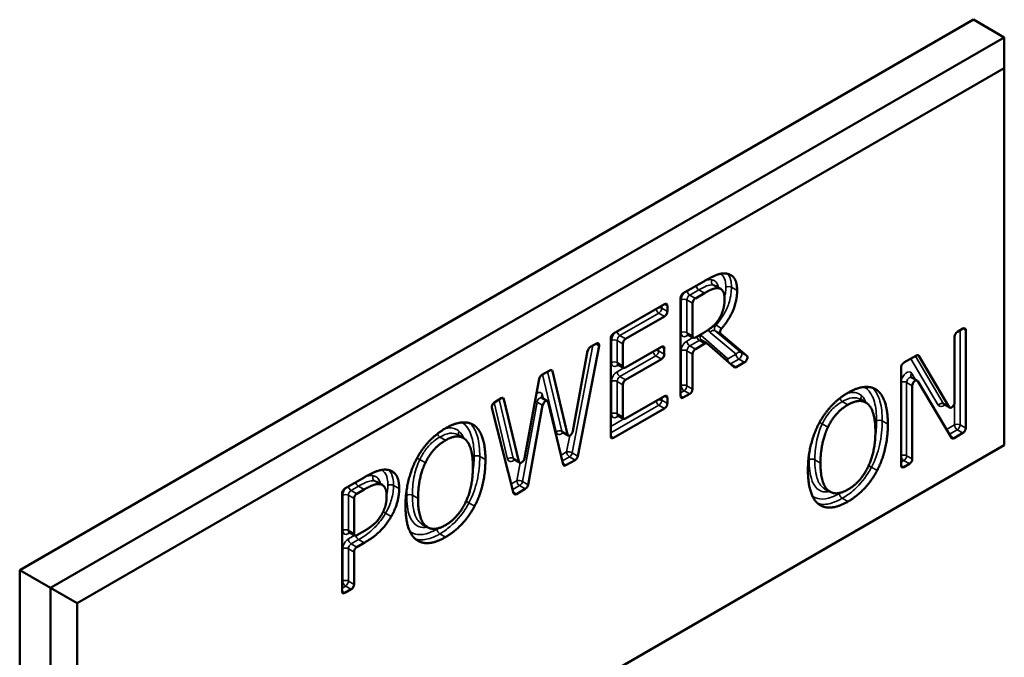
# Model space of a CAD drawing. Header units: inches. Extents: x 1 to 203, y 4 to 128.
# Tile 63 of 66: x 167.594 to 168.826, y 99.043 to 99.841. Entities that reach past the tile are written whole.
import ezdxf

# ---------------------------------------------------------------- set-up
doc = ezdxf.new("R2010")
doc.units = ezdxf.units.IN
doc.header["$LTSCALE"] = 6
doc.header["$MEASUREMENT"] = 0
doc.layers.add('Visible (ANSI)', color=7, linetype='Continuous', lineweight=50)
doc.layers.add('Visible Narrow (ANSI)', color=7, linetype='Continuous', lineweight=35)

msp = doc.modelspace()

# ---------------------------------------------------------------- linework, layer by layer
at = {"layer": 'Visible (ANSI)'}
for p, q in [((168.7875, 99.8408), (167.5943, 99.1518)), ((168.7875, 99.8408), (168.8262, 99.8184)), ((168.8262, 99.8184), (167.633, 99.1295)), ((168.8262, 99.7802), (168.8262, 99.8184)), ((167.6661, 99.1104), (168.8262, 99.7802)), ((168.8262, 99.7802), (168.8262, 99.3081)), ((168.4246, 99.4984), (168.4502, 99.5132)), ((168.4715, 99.5037), (168.4644, 99.5077)), ((168.4211, 99.3698), (168.4211, 99.4923)), ((168.4511, 99.4986), (168.4397, 99.492)), ((168.3373, 99.448), (168.401, 99.4848)), ((168.4046, 99.4827), (168.4046, 99.4755)), ((168.4361, 99.4859), (168.4361, 99.445)), ((168.401, 99.4693), (168.3524, 99.4412)), ((168.7675, 99.4501), (168.7745, 99.4541)), ((168.3338, 99.3194), (168.3338, 99.4419)), ((168.4372, 99.4427), (168.4301, 99.4468)), ((168.4397, 99.4429), (168.4493, 99.4485)), ((168.4714, 99.4474), (168.5039, 99.4202)), ((168.764, 99.3617), (168.764, 99.444)), ((168.778, 99.4521), (168.778, 99.3296)), ((168.3192, 99.4325), (168.2926, 99.2946)), ((168.3084, 99.4313), (168.3158, 99.4356)), ((168.3488, 99.4351), (168.3488, 99.4075)), ((168.3524, 99.4054), (168.3973, 99.4314)), ((168.4008, 99.4293), (168.4008, 99.422)), ((168.4516, 99.4353), (168.4397, 99.4284)), ((168.4541, 99.4356), (168.4471, 99.4397)), ((168.488, 99.4059), (168.4544, 99.4354)), ((168.2863, 99.3256), (168.3049, 99.4262)), ((168.3973, 99.4159), (168.3524, 99.39)), ((168.4361, 99.4223), (168.4361, 99.3785)), ((168.7006, 99.4115), (168.7162, 99.4205)), ((168.7194, 99.4201), (168.7573, 99.3559)), ((168.3499, 99.4052), (168.3428, 99.4093)), ((168.5012, 99.412), (168.4908, 99.406)), ((168.697, 99.2829), (168.697, 99.4053)), ((168.2257, 99.2917), (168.2442, 99.3911)), ((168.2477, 99.3962), (168.2574, 99.4018)), ((168.2608, 99.4007), (168.2795, 99.3216)), ((168.7171, 99.389), (168.71, 99.3931)), ((168.3488, 99.3839), (168.3488, 99.3435)), ((168.667, 99.3771), (168.6633, 99.3793)), ((168.7111, 99.3826), (168.7111, 99.291)), ((168.7601, 99.3174), (168.7178, 99.3883)), ((168.1886, 99.3622), (168.1968, 99.3669)), ((168.2546, 99.3635), (168.2475, 99.3676)), ((168.3524, 99.3415), (168.401, 99.3696)), ((168.4046, 99.3676), (168.4046, 99.3603)), ((168.4326, 99.3724), (168.4246, 99.3678)), ((168.2123, 99.2482), (168.1852, 99.3551)), ((168.2002, 99.3657), (168.2189, 99.2877)), ((168.2486, 99.3581), (168.2303, 99.2587)), ((168.2744, 99.2841), (168.2555, 99.3621)), ((168.401, 99.3541), (168.3373, 99.3174)), ((168.6529, 99.3617), (168.6458, 99.3658)), ((168.7579, 99.3553), (168.7509, 99.3594)), ((168.3499, 99.3413), (168.3428, 99.3453)), ((168.1635, 99.3327), (168.1597, 99.3348)), ((168.1493, 99.3173), (168.1423, 99.3213)), ((168.2804, 99.3202), (168.2733, 99.3243)), ((168.7745, 99.3235), (168.7633, 99.317)), ((168.8262, 99.3081), (167.6661, 98.6383)), ((168.2198, 99.2864), (168.2127, 99.2904)), ((168.2891, 99.2895), (168.2778, 99.283)), ((168.7075, 99.2848), (168.7006, 99.2808)), ((168.0011, 99.2539), (168.026, 99.2683)), ((168.0481, 99.2584), (168.041, 99.2624)), ((167.9976, 99.1253), (167.9976, 99.2478)), ((168.0251, 99.2527), (168.0162, 99.2475)), ((168.2269, 99.2536), (168.2157, 99.2471)), ((168.6082, 99.25), (168.6011, 99.254)), ((168.0126, 99.2414), (168.0126, 99.1975)), ((168.1047, 99.2055), (168.0976, 99.2096)), ((168.0137, 99.1952), (168.0066, 99.1993)), ((168.0162, 99.1955), (168.0229, 99.1993)), ((168.0254, 99.186), (168.0162, 99.1806)), ((168.0126, 99.1745), (168.0126, 99.134)), ((167.5943, 99.1518), (167.633, 99.1295)), ((167.5943, 99.1518), (167.5943, 98.6415)), ((167.6661, 99.1104), (167.633, 99.1295)), ((167.633, 99.1295), (167.633, 98.6192)), ((168.0091, 99.1279), (168.0011, 99.1233)), ((167.6661, 98.6383), (167.6661, 99.1104))]:
    msp.add_line(p, q, dxfattribs=at)
for centre, major_axis, start_param, end_param in [((168.4246, 99.4943), (-0.0025, -0.00433), 3.926991, 5.497787), ((168.4397, 99.488), (0.0025, 0.00433), 0.785398, 2.356194), ((168.401, 99.4807), (0.0025, 0.00433), 5.497787, 7.068583), ((168.401, 99.4734), (0.0025, 0.00433), 3.926991, 5.497787), ((168.7745, 99.45), (0.0025, 0.00433), 5.497787, 7.068583), ((168.3373, 99.4439), (-0.0025, -0.00433), 3.926991, 5.497787), ((168.3524, 99.4371), (0.0025, 0.00433), 0.785398, 2.356194), ((168.4397, 99.447), (-0.0025, -0.00433), 5.497787, 7.068583), ((168.7675, 99.446), (-0.0025, -0.00433), 3.926991, 5.497787), ((168.3084, 99.4272), (-0.0025, -0.00433), 3.926991, 5.263522), ((168.3158, 99.4315), (0.0025, 0.00433), 5.251665, 7.068583), ((168.3973, 99.4273), (0.0025, 0.00433), 5.497787, 7.068583), ((168.4397, 99.4243), (0.0025, 0.00433), 0.785398, 2.356194), ((168.4516, 99.4313), (0.0025, 0.00433), 6.169041, 7.068583), ((168.3973, 99.42), (0.0025, 0.00433), 3.926991, 5.497787), ((168.5012, 99.416), (0.0025, 0.00433), 3.926991, 6.183111), ((168.7162, 99.4164), (0.0025, 0.00433), 5.968371, 7.068583), ((168.3524, 99.4095), (-0.0025, -0.00433), 5.497787, 7.068583), ((168.4908, 99.4101), (-0.0025, -0.00433), 6.169041, 7.068583), ((168.7006, 99.4074), (-0.0025, -0.00433), 3.926991, 5.497787), ((168.2477, 99.3921), (-0.0025, -0.00433), 3.926991, 5.261799), ((168.2574, 99.3978), (0.0025, 0.00433), 5.732967, 7.068583), ((168.3524, 99.3859), (0.0025, 0.00433), 0.785398, 2.356194), ((168.4326, 99.3764), (0.0025, 0.00433), 3.926991, 5.497787), ((168.7146, 99.3847), (0.0025, 0.00433), 5.971906, 8.63938), ((168.1968, 99.3628), (0.0025, 0.00433), 5.735623, 7.068583), ((168.401, 99.3655), (0.0025, 0.00433), 5.497787, 7.068583), ((168.4246, 99.3718), (-0.0025, -0.00433), 5.497787, 7.068583), ((168.1886, 99.3581), (-0.0025, -0.00433), 3.926991, 5.747717), ((168.2521, 99.3592), (0.0025, 0.00433), 5.738165, 8.405461), ((168.401, 99.3582), (0.0025, 0.00433), 3.926991, 5.497787), ((168.7604, 99.3596), (-0.0025, -0.00433), 5.968371, 8.63938), ((168.3524, 99.3456), (-0.0025, -0.00433), 5.497787, 7.068583), ((168.7745, 99.3276), (0.0025, 0.00433), 3.926991, 5.497787), ((168.2829, 99.3246), (-0.0025, -0.00433), 5.732967, 8.405114), ((168.3373, 99.3214), (-0.0025, -0.00433), 5.497787, 7.068583), ((168.7633, 99.3211), (-0.0025, -0.00433), 5.971906, 7.068583), ((168.2891, 99.2936), (0.0025, 0.00433), 3.926991, 5.251665), ((168.2223, 99.2907), (-0.0025, -0.00433), 5.735623, 8.403391), ((168.2778, 99.2871), (-0.0025, -0.00433), 5.738165, 7.068583), ((168.7006, 99.2849), (-0.0025, -0.00433), 5.497787, 7.068583), ((168.7075, 99.2889), (0.0025, 0.00433), 3.926991, 5.497787), ((168.2269, 99.2577), (0.0025, 0.00433), 3.926991, 5.263868), ((168.0011, 99.2498), (-0.0025, -0.00433), 3.926991, 5.497787), ((168.0162, 99.2435), (0.0025, 0.00433), 0.785398, 2.356194), ((168.2157, 99.2512), (-0.0025, -0.00433), 5.747717, 7.068583), ((168.0162, 99.1995), (-0.0025, -0.00433), 5.497787, 7.068583), ((168.0162, 99.1766), (0.0025, 0.00433), 0.785398, 2.356194), ((168.0091, 99.1319), (0.0025, 0.00433), 3.926991, 5.497787), ((168.0011, 99.1273), (-0.0025, -0.00433), 5.497787, 7.068583)]:
    msp.add_ellipse(centre, major_axis=major_axis, ratio=0.57735, start_param=start_param, end_param=end_param, dxfattribs=at)
for points, degree in [([(168.4502, 99.5132), (168.46, 99.5188), (168.4731, 99.5239), (168.479, 99.5229)], 2), ([(168.479, 99.5229), (168.485, 99.5219), (168.4919, 99.512), (168.4919, 99.5018)], 2), ([(168.469, 99.5046), (168.4658, 99.5051), (168.4573, 99.5022), (168.4511, 99.4986)], 2), ([(168.4762, 99.4913), (168.4762, 99.497), (168.4727, 99.5038), (168.469, 99.5046)], 2), ([(168.4698, 99.4671), (168.4731, 99.4726), (168.4762, 99.4846), (168.4762, 99.4913)], 2), ([(168.4493, 99.4485), (168.4558, 99.4523), (168.4662, 99.4609), (168.4698, 99.4671)], 2), ([(168.6305, 99.3737), (168.642, 99.3804), (168.6606, 99.3818), (168.667, 99.3771)], 2), ([(168.5941, 99.335), (168.6007, 99.3475), (168.6191, 99.3672), (168.6305, 99.3737)], 2), ([(168.667, 99.3771), (168.6734, 99.3721), (168.6805, 99.3509), (168.6805, 99.3346)], 2), ([(168.6306, 99.3588), (168.6224, 99.354), (168.6101, 99.3404), (168.6055, 99.3307)], 2), ([(168.6556, 99.3597), (168.6511, 99.3638), (168.6385, 99.3633), (168.6306, 99.3588)], 2), ([(168.6649, 99.3255), (168.6649, 99.3384), (168.66, 99.3556), (168.6556, 99.3597)], 2), ([(168.0906, 99.2906), (168.0972, 99.3031), (168.1156, 99.3227), (168.127, 99.3293)], 2), ([(168.127, 99.3293), (168.1385, 99.336), (168.157, 99.3373), (168.1635, 99.3327)], 2), ([(168.1635, 99.3327), (168.1699, 99.3277), (168.177, 99.3064), (168.177, 99.2901)], 2), ([(168.5805, 99.2768), (168.5805, 99.2932), (168.5876, 99.3223), (168.5941, 99.335)], 2), ([(168.6055, 99.3307), (168.601, 99.3214), (168.5962, 99.2986), (168.5962, 99.2859)], 2), ([(168.6805, 99.3346), (168.6805, 99.3187), (168.6736, 99.2889), (168.667, 99.2764)], 2), ([(168.1521, 99.3152), (168.1476, 99.3194), (168.1349, 99.3189), (168.1271, 99.3143)], 2), ([(168.2733, 99.3243), (168.273, 99.3245), (168.2726, 99.3245), (168.2726, 99.3245)], 3), ([(168.6306, 99.2527), (168.6463, 99.2617), (168.6649, 99.2998), (168.6649, 99.3255)], 2), ([(168.1271, 99.3143), (168.1189, 99.3096), (168.1066, 99.296), (168.1019, 99.2863)], 2), ([(168.1613, 99.2811), (168.1613, 99.294), (168.1565, 99.3112), (168.1521, 99.3152)], 2), ([(168.077, 99.2324), (168.077, 99.2488), (168.0841, 99.2778), (168.0906, 99.2906)], 2), ([(168.1019, 99.2863), (168.0974, 99.277), (168.0927, 99.2541), (168.0927, 99.2414)], 2), ([(168.1271, 99.2082), (168.1427, 99.2173), (168.1613, 99.2554), (168.1613, 99.2811)], 2), ([(168.177, 99.2901), (168.177, 99.2742), (168.1701, 99.2445), (168.1635, 99.232)], 2), ([(168.2127, 99.2904), (168.2124, 99.2906), (168.212, 99.2906), (168.212, 99.2906)], 3), ([(168.5962, 99.2859), (168.5962, 99.2601), (168.6149, 99.2436), (168.6306, 99.2527)], 2), ([(168.026, 99.2683), (168.0361, 99.2741), (168.0502, 99.2784), (168.0556, 99.2772)], 2), ([(168.0556, 99.2772), (168.062, 99.2759), (168.0691, 99.2647), (168.0691, 99.2538)], 2), ([(168.594, 99.2343), (168.5875, 99.2392), (168.5805, 99.2607), (168.5805, 99.2768)], 2), ([(168.667, 99.2764), (168.66, 99.2633), (168.6416, 99.244), (168.6305, 99.2376)], 2), ([(168.0453, 99.2594), (168.0417, 99.2601), (168.0322, 99.2568), (168.0251, 99.2527)], 2), ([(168.0534, 99.2442), (168.0534, 99.251), (168.0494, 99.2586), (168.0453, 99.2594)], 2), ([(168.047, 99.2211), (168.0504, 99.227), (168.0534, 99.2379), (168.0534, 99.2442)], 2), ([(168.0691, 99.2538), (168.0691, 99.2453), (168.0639, 99.227), (168.0592, 99.219)], 2), ([(168.0905, 99.1899), (168.084, 99.1948), (168.077, 99.2163), (168.077, 99.2324)], 2), ([(168.0927, 99.2414), (168.0927, 99.2157), (168.1114, 99.1992), (168.1271, 99.2082)], 2), ([(168.1635, 99.232), (168.1565, 99.2189), (168.1381, 99.1996), (168.127, 99.1932)], 2), ([(168.6305, 99.2376), (168.619, 99.231), (168.6007, 99.2294), (168.594, 99.2343)], 2), ([(168.0229, 99.1993), (168.0321, 99.2046), (168.0433, 99.2145), (168.047, 99.2211)], 2), ([(168.0592, 99.219), (168.0533, 99.209), (168.0375, 99.1929), (168.0254, 99.186)], 2), ([(168.127, 99.1932), (168.1155, 99.1865), (168.0972, 99.1849), (168.0905, 99.1899)], 2)]:
    msp.add_open_spline(points, degree=degree, dxfattribs=at)
for points, degree, knots in [([(168.4919, 99.5018), (168.4919, 99.4875), (168.4805, 99.4634), (168.4725, 99.4543)], 2, [0, 0, 0, 1, 1.800624, 1.800624, 1.800624]), ([(168.4714, 99.4474), (168.4711, 99.4476), (168.4708, 99.448), (168.4706, 99.4489), (168.4705, 99.4494), (168.4706, 99.4505), (168.4707, 99.4511), (168.4711, 99.4521), (168.4714, 99.4526), (168.4719, 99.4535), (168.4722, 99.4539), (168.4725, 99.4543)], 3, [0, 0, 0, 0, 0.00496118, 0.00496118, 0.00992237, 0.00992237, 0.01488355, 0.01488355, 0.01888589, 0.01888589, 0.02288822, 0.02288822, 0.02288822, 0.02288822]), ([(168.4301, 99.4468), (168.4299, 99.4468), (168.4298, 99.4469), (168.4296, 99.447), (168.4295, 99.447), (168.4294, 99.447), (168.4294, 99.447), (168.4294, 99.447)], 3, [3.9269908, 3.9269908, 3.9269908, 3.9269908, 4.0840704, 4.0840704, 4.2411501, 4.2411501, 4.3319005, 4.3319005, 4.3319005, 4.3319005]), ([(168.4468, 99.4399), (168.4468, 99.4398), (168.4468, 99.4398), (168.4469, 99.4398), (168.4469, 99.4398), (168.4469, 99.4398), (168.4469, 99.4398), (168.447, 99.4397), (168.447, 99.4397), (168.447, 99.4397), (168.4471, 99.4397), (168.4471, 99.4397)], 3, [0.671254, 0.671254, 0.671254, 0.671254, 0.6940829, 0.6940829, 0.7169117, 0.7169117, 0.7397405, 0.7397405, 0.7625693, 0.7625693, 0.7853982, 0.7853982, 0.7853982, 0.7853982]), ([(168.3428, 99.4093), (168.3427, 99.4094), (168.3425, 99.4094), (168.3423, 99.4095), (168.3422, 99.4095), (168.3421, 99.4095), (168.3421, 99.4095), (168.3421, 99.4095)], 3, [3.9269908, 3.9269908, 3.9269908, 3.9269908, 4.0840704, 4.0840704, 4.2411501, 4.2411501, 4.3319005, 4.3319005, 4.3319005, 4.3319005]), ([(168.7095, 99.3935), (168.7095, 99.3935), (168.7096, 99.3935), (168.7096, 99.3934), (168.7096, 99.3934), (168.7097, 99.3933), (168.7097, 99.3933), (168.7098, 99.3932), (168.7098, 99.3932), (168.7099, 99.3931), (168.71, 99.3931), (168.71, 99.3931)], 3, [0.4741184, 0.4741184, 0.4741184, 0.4741184, 0.5363744, 0.5363744, 0.5986303, 0.5986303, 0.6608863, 0.6608863, 0.7231422, 0.7231422, 0.7853982, 0.7853982, 0.7853982, 0.7853982]), ([(168.6537, 99.379), (168.6537, 99.379), (168.6537, 99.3791), (168.6541, 99.3796), (168.6545, 99.3801), (168.6553, 99.3807), (168.6556, 99.3809), (168.6559, 99.3811)], 3, [-0.020012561, -0.020012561, -0.020012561, -0.020012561, -0.019919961, -0.019919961, -0.014883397, -0.014883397, -0.012155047, -0.012155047, -0.012155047, -0.012155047]), ([(168.247, 99.3681), (168.247, 99.3681), (168.247, 99.3681), (168.247, 99.368), (168.247, 99.368), (168.2471, 99.3679), (168.2472, 99.3678), (168.2473, 99.3677), (168.2474, 99.3676), (168.2475, 99.3676)], 3, [0.3804885, 0.3804885, 0.3804885, 0.3804885, 0.458386, 0.458386, 0.56739, 0.56739, 0.6763941, 0.6763941, 0.7853982, 0.7853982, 0.7853982, 0.7853982]), ([(168.7509, 99.3594), (168.7507, 99.3595), (168.7505, 99.3595), (168.7502, 99.3596), (168.7502, 99.3596), (168.7502, 99.3596)], 3, [3.9269908, 3.9269908, 3.9269908, 3.9269908, 4.1626103, 4.1626103, 4.3319005, 4.3319005, 4.3319005, 4.3319005]), ([(168.3428, 99.3453), (168.3427, 99.3454), (168.3425, 99.3455), (168.3423, 99.3455), (168.3422, 99.3455), (168.3421, 99.3455), (168.3421, 99.3455), (168.3421, 99.3455)], 3, [3.9269908, 3.9269908, 3.9269908, 3.9269908, 4.0840704, 4.0840704, 4.2411501, 4.2411501, 4.3319005, 4.3319005, 4.3319005, 4.3319005]), ([(168.1502, 99.3346), (168.1502, 99.3346), (168.1502, 99.3346), (168.1506, 99.3352), (168.151, 99.3357), (168.1518, 99.3363), (168.1521, 99.3365), (168.1524, 99.3367)], 3, [-0.020012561, -0.020012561, -0.020012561, -0.020012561, -0.019919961, -0.019919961, -0.014883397, -0.014883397, -0.012155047, -0.012155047, -0.012155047, -0.012155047]), ([(168.0066, 99.1993), (168.0065, 99.1994), (168.0063, 99.1994), (168.0061, 99.1995), (168.006, 99.1995), (168.0059, 99.1995), (168.0059, 99.1995), (168.0059, 99.1995)], 3, [3.9269908, 3.9269908, 3.9269908, 3.9269908, 4.0840704, 4.0840704, 4.2411501, 4.2411501, 4.3319005, 4.3319005, 4.3319005, 4.3319005])]:
    msp.add_open_spline(points, degree=degree, knots=knots, dxfattribs=at)
at = {"layer": 'Visible Narrow (ANSI)'}
for p, q in [((168.4326, 99.4961), (168.444, 99.5027)), ((168.4511, 99.4986), (168.444, 99.5027)), ((168.469, 99.5046), (168.462, 99.5086)), ((168.4919, 99.5018), (168.4848, 99.5058)), ((168.422, 99.49), (168.422, 99.449)), ((168.429, 99.449), (168.429, 99.49)), ((168.429, 99.49), (168.4361, 99.4859)), ((168.4397, 99.492), (168.4326, 99.4961)), ((168.3975, 99.4795), (168.3975, 99.4827)), ((168.4046, 99.4755), (168.3975, 99.4795)), ((168.401, 99.4848), (168.4046, 99.4827)), ((168.3453, 99.4453), (168.394, 99.4734)), ((168.394, 99.4734), (168.401, 99.4693)), ((168.4725, 99.4543), (168.4655, 99.4584)), ((168.7745, 99.4541), (168.778, 99.4521)), ((168.3524, 99.4412), (168.3453, 99.4453)), ((168.4361, 99.445), (168.429, 99.449)), ((168.429, 99.445), (168.4311, 99.4462)), ((168.4366, 99.443), (168.429, 99.4386)), ((168.4802, 99.4162), (168.4466, 99.4457)), ((168.458, 99.4494), (168.4906, 99.4222)), ((168.4968, 99.4243), (168.4643, 99.4515)), ((168.4643, 99.4515), (168.4714, 99.4474)), ((168.7709, 99.3337), (168.7709, 99.4521)), ((168.2855, 99.2987), (168.3115, 99.4331)), ((168.3148, 99.435), (168.3192, 99.4325)), ((168.3347, 99.4392), (168.3347, 99.4116)), ((168.3418, 99.4116), (168.3418, 99.4392)), ((168.3418, 99.4392), (168.3488, 99.4351)), ((168.3937, 99.4261), (168.3937, 99.4293)), ((168.3973, 99.4314), (168.4008, 99.4293)), ((168.4326, 99.4325), (168.4446, 99.4394)), ((168.4397, 99.4284), (168.4326, 99.4325)), ((168.4446, 99.4394), (168.4516, 99.4353)), ((168.3453, 99.3941), (168.3902, 99.42)), ((168.3902, 99.42), (168.3973, 99.4159)), ((168.4008, 99.422), (168.3937, 99.4261)), ((168.422, 99.4264), (168.422, 99.3826)), ((168.429, 99.3826), (168.429, 99.4264)), ((168.429, 99.4264), (168.4361, 99.4223)), ((168.4906, 99.4222), (168.4802, 99.4162)), ((168.4837, 99.4101), (168.4941, 99.416)), ((168.4941, 99.416), (168.5012, 99.412)), ((168.5039, 99.4202), (168.4968, 99.4243)), ((168.7092, 99.4164), (168.7435, 99.3584)), ((168.7502, 99.36), (168.7149, 99.4197)), ((168.7178, 99.421), (168.7194, 99.4201)), ((168.3488, 99.4075), (168.3418, 99.4116)), ((168.3418, 99.4075), (168.3438, 99.4087)), ((168.3502, 99.4051), (168.3418, 99.4002)), ((168.4908, 99.406), (168.4837, 99.4101)), ((168.2485, 99.3967), (168.2654, 99.3248)), ((168.2724, 99.3257), (168.2548, 99.4004)), ((168.2582, 99.4022), (168.2608, 99.4007)), ((168.3524, 99.39), (168.3453, 99.3941)), ((168.7151, 99.3902), (168.7103, 99.3981)), ((168.3347, 99.3879), (168.3347, 99.3476)), ((168.3418, 99.3476), (168.3418, 99.3879)), ((168.3418, 99.3879), (168.3488, 99.3839)), ((168.422, 99.3826), (168.4211, 99.382)), ((168.4361, 99.3785), (168.429, 99.3826)), ((168.704, 99.295), (168.704, 99.3867)), ((168.704, 99.3867), (168.7111, 99.3826)), ((168.1976, 99.3672), (168.2002, 99.3657)), ((168.2495, 99.3664), (168.2483, 99.3712)), ((168.3975, 99.3644), (168.3975, 99.3676)), ((168.401, 99.3696), (168.4046, 99.3676)), ((168.4211, 99.3739), (168.4255, 99.3764)), ((168.4246, 99.3678), (168.4211, 99.3698)), ((168.4255, 99.3764), (168.4326, 99.3724)), ((168.1879, 99.3617), (168.2048, 99.2909)), ((168.2118, 99.2918), (168.1942, 99.3654)), ((168.2232, 99.2628), (168.2416, 99.3622)), ((168.2416, 99.3622), (168.2486, 99.3581)), ((168.3338, 99.3235), (168.394, 99.3582)), ((168.394, 99.3582), (168.401, 99.3541)), ((168.4046, 99.3603), (168.3975, 99.3644)), ((168.6306, 99.3588), (168.6235, 99.3628)), ((168.7573, 99.3559), (168.7502, 99.36)), ((168.7639, 99.3606), (168.7639, 99.3337)), ((168.3488, 99.3435), (168.3418, 99.3476)), ((168.3418, 99.3435), (168.3438, 99.3447)), ((168.3502, 99.3411), (168.3338, 99.3317)), ((168.6055, 99.3307), (168.5984, 99.3348)), ((168.6805, 99.3346), (168.6735, 99.3386)), ((168.7639, 99.3337), (168.7539, 99.3279)), ((168.778, 99.3296), (168.7709, 99.3337)), ((168.1271, 99.3143), (168.12, 99.3184)), ((168.2795, 99.3216), (168.2724, 99.3257)), ((168.2825, 99.3203), (168.2785, 99.2997)), ((168.3373, 99.3174), (168.3338, 99.3194)), ((168.7575, 99.3218), (168.7674, 99.3276)), ((168.7633, 99.317), (168.7589, 99.3196)), ((168.7674, 99.3276), (168.7745, 99.3235)), ((168.177, 99.2901), (168.1699, 99.2942)), ((168.2785, 99.2997), (168.2716, 99.2957)), ((168.2733, 99.2886), (168.2821, 99.2936)), ((168.2821, 99.2936), (168.2891, 99.2895)), ((168.2926, 99.2946), (168.2855, 99.2987)), ((168.7111, 99.291), (168.704, 99.295)), ((168.1019, 99.2863), (168.0949, 99.2903)), ((168.2189, 99.2877), (168.2118, 99.2918)), ((168.2204, 99.2861), (168.2162, 99.2638)), ((168.2778, 99.283), (168.2741, 99.2851)), ((168.5962, 99.2859), (168.5891, 99.29)), ((168.667, 99.2764), (168.6599, 99.2805)), ((168.697, 99.2869), (168.7005, 99.2889)), ((168.7006, 99.2808), (168.697, 99.2829)), ((168.7005, 99.2889), (168.7075, 99.2848)), ((168.0091, 99.2516), (168.018, 99.2568)), ((168.0251, 99.2527), (168.018, 99.2568)), ((168.0453, 99.2594), (168.0382, 99.2635)), ((168.0691, 99.2538), (168.062, 99.2578)), ((168.2162, 99.2638), (168.2093, 99.2598)), ((168.2112, 99.2527), (168.2198, 99.2577)), ((168.2198, 99.2577), (168.2269, 99.2536)), ((168.2303, 99.2587), (168.2232, 99.2628)), ((167.9985, 99.2455), (167.9985, 99.2016)), ((168.0056, 99.2016), (168.0056, 99.2455)), ((168.0056, 99.2455), (168.0126, 99.2414)), ((168.0162, 99.2475), (168.0091, 99.2516)), ((168.0927, 99.2414), (168.0856, 99.2455)), ((168.2157, 99.2471), (168.212, 99.2493)), ((168.1635, 99.232), (168.1564, 99.2361)), ((168.6305, 99.2376), (168.6234, 99.2417)), ((168.0592, 99.219), (168.0521, 99.2231)), ((168.0126, 99.1975), (168.0056, 99.2016)), ((168.0056, 99.1975), (168.0076, 99.1987)), ((168.0134, 99.1954), (168.0056, 99.1908)), ((168.127, 99.1932), (168.1199, 99.1972)), ((168.0091, 99.1847), (168.0183, 99.19)), ((168.0162, 99.1806), (168.0091, 99.1847)), ((168.0254, 99.186), (168.0183, 99.19)), ((167.9985, 99.1786), (167.9985, 99.1381)), ((168.0056, 99.1381), (168.0056, 99.1786)), ((168.0056, 99.1786), (168.0126, 99.1745)), ((167.9985, 99.1381), (167.9976, 99.1375)), ((168.0126, 99.134), (168.0056, 99.1381)), ((167.9976, 99.1294), (168.002, 99.1319)), ((168.0011, 99.1233), (167.9976, 99.1253)), ((168.002, 99.1319), (168.0091, 99.1279))]:
    msp.add_line(p, q, dxfattribs=at)
for centre, major_axis, ratio, start_param, end_param in [((168.444, 99.5068), (0.0025, -0.00433), 0.57735, 4.208902, 5.497787), ((168.4813, 99.5038), (-0.005, 0), 0.57735, 3.926991, 5.497787), ((168.429, 99.4941), (-0.005, -0.00866), 0.57735, 4.49835, 5.497787), ((168.4255, 99.488), (0.005, 0), 0.57735, 0.785398, 2.356194), ((168.4326, 99.492), (0.0025, 0.00433), 0.57735, 0.785398, 2.356194), ((168.4326, 99.5002), (0.0025, -0.00433), 0.57735, 4.208902, 5.497787), ((168.394, 99.4775), (-0.0025, 0.00433), 0.57735, 0.981436, 2.356194), ((168.394, 99.4775), (0.005, 0), 0.57735, 0.785398, 1.68981), ((168.394, 99.4775), (0.0025, 0.00433), 0.57735, 3.926991, 5.497787), ((168.4639, 99.4612), (0.00377, -0.00328), 0.261897, 4.968948, 5.353681), ((168.3418, 99.4433), (-0.005, -0.00866), 0.57735, 4.393751, 5.497787), ((168.3382, 99.4371), (-0.005, 0), 0.57735, 3.926991, 5.497787), ((168.3453, 99.4494), (-0.0025, 0.00433), 0.57735, 0.981436, 2.356194), ((168.3453, 99.4412), (0.0025, 0.00433), 0.57735, 0.785398, 2.356194), ((168.4255, 99.447), (0.005, 0), 0.57735, 0.785398, 2.356194), ((168.429, 99.4531), (-0.005, -0.00866), 0.57735, 5.497787, 7.068583), ((168.4326, 99.4511), (-0.0025, -0.00433), 0.57735, 5.497787, 6.283185), ((168.4326, 99.4429), (-0.0025, 0.00433), 0.57735, 0.180231, 0.785398), ((168.4446, 99.4435), (0.0025, -0.00433), 0.57735, 4.310889, 5.497787), ((168.4446, 99.4353), (0.0025, 0.00433), 0.57735, 0, 0.785398), ((168.4501, 99.4436), (-0.0033, -0.00376), 0.811183, 4.872091, 6.283185), ((168.441, 99.4374), (0.005, 0.00866), 0.57735, 6.169041, 6.386621), ((168.4615, 99.4473), (0.0032, 0.00384), 0.812411, 0.140361, 1.711158), ((168.429, 99.4305), (-0.005, -0.00866), 0.57735, 3.926991, 5.497787), ((168.4326, 99.4366), (0.0025, -0.00433), 0.57735, 3.926991, 5.497787), ((168.4326, 99.4284), (0.0025, 0.00433), 0.57735, 0.785398, 2.356194), ((168.3902, 99.4241), (-0.0025, 0.00433), 0.57735, 0.981436, 2.356194), ((168.3902, 99.4241), (0.005, 0), 0.57735, 0.785398, 1.68981), ((168.3902, 99.4241), (0.0025, 0.00433), 0.57735, 3.926991, 5.497787), ((168.4255, 99.4243), (0.005, 0), 0.57735, 0.785398, 2.356194), ((168.4837, 99.4141), (0.0033, 0.00376), 0.811183, 1.730498, 2.303963), ((168.4837, 99.4141), (0.0025, -0.00433), 0.57735, 3.926991, 5.497787), ((168.4941, 99.4201), (0.0032, 0.00384), 0.812411, 0.140361, 1.711158), ((168.4941, 99.4201), (-0.0025, 0.00433), 0.57735, 0.785398, 2.356194), ((168.4941, 99.4201), (0.0025, 0.00433), 0.57735, 3.926991, 6.183111), ((168.3382, 99.4095), (-0.005, 0), 0.57735, 3.926991, 5.497787), ((168.3418, 99.4157), (-0.005, -0.00866), 0.57735, 5.497787, 7.068583), ((168.3453, 99.4136), (-0.0025, -0.00433), 0.57735, 5.497787, 6.283185), ((168.3453, 99.4054), (-0.0025, 0.00433), 0.57735, 0.180231, 0.785398), ((168.4837, 99.4141), (0.0025, 0.00433), 0.57735, 3.853407, 3.926991), ((168.3418, 99.392), (-0.005, -0.00866), 0.57735, 3.926991, 5.497787), ((168.3453, 99.3982), (-0.0025, 0.00433), 0.57735, 0.785398, 2.356194), ((168.3453, 99.39), (0.0025, 0.00433), 0.57735, 0.785398, 2.356194), ((168.704, 99.3908), (0.005, 0.00866), 0.57735, 5.971906, 8.459094), ((168.7075, 99.3887), (0.0025, 0.00433), 0.57735, 0, 2.356194), ((168.7138, 99.3961), (-0.00429, -0.00257), 0.777258, 5.121135, 6.283185), ((168.3382, 99.3859), (-0.005, 0), 0.57735, 3.926991, 5.497787), ((168.4255, 99.3805), (0.005, 0), 0.57735, 0.785398, 2.356194), ((168.4255, 99.3805), (-0.0025, 0.00433), 0.57735, 0.785398, 2.356194), ((168.4255, 99.3805), (0.0025, 0.00433), 0.57735, 3.926991, 5.497787), ((168.7005, 99.3847), (-0.005, 0), 0.57735, 3.926991, 5.465876), ((168.2415, 99.3653), (0.005, 0.00866), 0.57735, 5.738165, 7.153133), ((168.245, 99.3632), (0.0025, 0.00433), 0.57735, 0, 2.122275), ((168.2519, 99.3692), (-0.00486, -0.00118), 0.6982, 5.345037, 6.260855), ((168.6235, 99.3669), (0.0025, -0.00433), 0.57735, 4.394085, 5.497787), ((168.2381, 99.3612), (-0.00492, 0.00091), 0.427801, 4.019514, 4.607053), ((168.394, 99.3623), (-0.0025, 0.00433), 0.57735, 0.981436, 2.356194), ((168.394, 99.3623), (0.005, 0), 0.57735, 0.785398, 1.68981), ((168.394, 99.3623), (0.0025, 0.00433), 0.57735, 3.926991, 5.497787), ((168.7471, 99.3564), (-0.0043, -0.00254), 0.776369, 3.554337, 5.125133), ((168.7498, 99.3657), (-0.005, -0.00866), 0.57735, 5.968371, 7.330383), ((168.7534, 99.3637), (-0.0025, -0.00433), 0.57735, 5.968371, 6.283185), ((168.3382, 99.3456), (-0.005, 0), 0.57735, 3.926991, 5.497787), ((168.3418, 99.3517), (-0.005, -0.00866), 0.57735, 5.497787, 7.068583), ((168.3453, 99.3497), (-0.0025, -0.00433), 0.57735, 5.497787, 6.283185), ((168.3453, 99.3415), (-0.0025, 0.00433), 0.57735, 0.180231, 0.785398), ((168.6699, 99.3366), (0.005, 0), 0.57735, 0.785398, 2.356194), ((168.7674, 99.3316), (0.005, 0), 0.57735, 0.785398, 2.356194), ((168.7674, 99.3316), (-0.0025, 0.00433), 0.57735, 0.785398, 2.356194), ((168.7674, 99.3316), (0.0025, 0.00433), 0.57735, 3.926991, 5.497787), ((168.12, 99.3225), (0.0025, -0.00433), 0.57735, 4.394085, 5.497787), ((168.269, 99.3228), (-0.00487, -0.00115), 0.69599, 3.778311, 5.349107), ((168.2723, 99.3307), (-0.005, -0.00866), 0.57735, 5.732967, 7.330383), ((168.2758, 99.3286), (-0.0025, -0.00433), 0.57735, 5.732967, 6.283185), ((168.1664, 99.2922), (0.005, 0), 0.57735, 0.785398, 2.356194), ((168.2084, 99.2889), (-0.00486, -0.00116), 0.697122, 3.776236, 5.347032), ((168.2821, 99.2977), (0.00491, -0.00095), 0.419283, 0.881558, 2.452354), ((168.2821, 99.2977), (-0.0025, 0.00433), 0.57735, 0.785398, 2.356194), ((168.2821, 99.2977), (0.0025, 0.00433), 0.57735, 3.926991, 5.251665), ((168.7005, 99.293), (0.005, 0), 0.57735, 0.785398, 2.324283), ((168.7005, 99.293), (-0.0025, 0.00433), 0.57735, 1.040708, 2.356194), ((168.7005, 99.293), (0.0025, 0.00433), 0.57735, 3.926991, 5.497787), ((168.2117, 99.2968), (-0.005, -0.00866), 0.57735, 5.735623, 7.330383), ((168.2152, 99.2948), (-0.0025, -0.00433), 0.57735, 5.735623, 6.283185), ((168.5856, 99.2879), (0.005, 0), 0.57735, 0.785398, 2.356194), ((168.0402, 99.268), (-0.00094, -0.00491), 0.800641, 4.441839, 6.012636), ((168.0091, 99.2557), (0.0025, -0.00433), 0.57735, 4.208902, 5.497787), ((168.018, 99.2609), (0.0025, -0.00433), 0.57735, 4.208902, 5.497787), ((168.0585, 99.2558), (0.005, 0), 0.57735, 0.785398, 2.356194), ((168.2198, 99.2617), (0.00492, -0.00091), 0.427801, 0.877922, 2.448718), ((168.2198, 99.2617), (-0.0025, 0.00433), 0.57735, 0.785398, 2.356194), ((168.2198, 99.2617), (0.0025, 0.00433), 0.57735, 3.926991, 5.263868), ((168.0056, 99.2496), (-0.005, -0.00866), 0.57735, 4.49835, 5.497787), ((168.002, 99.2435), (0.005, 0), 0.57735, 0.785398, 2.356194), ((168.0091, 99.2475), (0.0025, 0.00433), 0.57735, 0.785398, 2.356194), ((168.0821, 99.2435), (0.005, 0), 0.57735, 0.785398, 2.356194), ((168.6234, 99.2458), (0.0025, -0.00433), 0.57735, 3.926991, 5.497787), ((168.0497, 99.2246), (0.00432, -0.00252), 0.008084, 4.572917, 5.327892), ((168.002, 99.1995), (0.005, 0), 0.57735, 0.785398, 2.356194), ((168.0056, 99.2057), (-0.005, -0.00866), 0.57735, 5.497787, 7.068583), ((168.0091, 99.2036), (-0.0025, -0.00433), 0.57735, 5.497787, 6.283185), ((168.0091, 99.1955), (-0.0025, 0.00433), 0.57735, 0.180231, 0.785398), ((168.0183, 99.1941), (0.0025, -0.00433), 0.57735, 4.196829, 5.497787), ((168.1199, 99.2013), (0.0025, -0.00433), 0.57735, 3.926991, 5.497787), ((168.0056, 99.1827), (-0.005, -0.00866), 0.57735, 3.926991, 5.497787), ((168.0091, 99.1888), (0.0025, -0.00433), 0.57735, 3.926991, 5.497787), ((168.0091, 99.1806), (0.0025, 0.00433), 0.57735, 0.785398, 2.356194), ((168.002, 99.1766), (0.005, 0), 0.57735, 0.785398, 2.356194), ((168.002, 99.136), (0.005, 0), 0.57735, 0.785398, 2.356194), ((168.002, 99.136), (-0.0025, 0.00433), 0.57735, 0.785398, 2.356194), ((168.002, 99.136), (0.0025, 0.00433), 0.57735, 3.926991, 5.497787)]:
    msp.add_ellipse(centre, major_axis=major_axis, ratio=ratio, start_param=start_param, end_param=end_param, dxfattribs=at)
for points, knots in [([(168.4604, 99.5152), (168.4604, 99.5152), (168.4604, 99.5152), (168.4604, 99.5152), (168.458, 99.5156), (168.4553, 99.5153), (168.4526, 99.5145)], [-0.07416286, -0.07416286, -0.07416286, -0.07416286, -0.07408431, -0.07408431, -0.07408431, -0.04366072, -0.04366072, -0.04366072, -0.04366072]), ([(168.4604, 99.5152), (168.4601, 99.5146), (168.46, 99.514), (168.4598, 99.5127), (168.4599, 99.512), (168.4602, 99.5108), (168.4604, 99.5102), (168.4611, 99.5093), (168.4615, 99.5089), (168.462, 99.5086)], [0, 0, 0, 0, 0.25, 0.25, 0.5, 0.5, 0.75, 0.75, 1, 1, 1, 1]), ([(168.4686, 99.5053), (168.4681, 99.5082), (168.4671, 99.5106), (168.4641, 99.5139), (168.4624, 99.5148), (168.4604, 99.5152), (168.4604, 99.5152), (168.4604, 99.5152), (168.4604, 99.5152)], [-0.05555706, -0.05555706, -0.05555706, -0.05555706, -0.0256552, -0.0256552, 0, 0, 0, 0.00007854, 0.00007854, 0.00007854, 0.00007854]), ([(168.4712, 99.5228), (168.4734, 99.5214), (168.4752, 99.5192), (168.4771, 99.514), (168.4775, 99.5112), (168.4777, 99.5075), (168.4777, 99.5067), (168.4777, 99.5058)], [-0.07008099, -0.07008099, -0.07008099, -0.07008099, -0.0358253, -0.0358253, -0.00774896, -0.00774896, 0, 0, 0, 0]), ([(168.4848, 99.5058), (168.4848, 99.5067), (168.4848, 99.5076), (168.4846, 99.5117), (168.4841, 99.5148), (168.4824, 99.5196), (168.4813, 99.5213), (168.48, 99.5227)], [0, 0, 0, 0, 0.00774896, 0.00774896, 0.0358253, 0.0358253, 0.05662851, 0.05662851, 0.05662851, 0.05662851]), ([(168.444, 99.5027), (168.4473, 99.5046), (168.4506, 99.5063), (168.4567, 99.5086), (168.4596, 99.5091), (168.462, 99.5086)], [0, 0, 0, 0, 0.03704215, 0.03704215, 0.07408431, 0.07408431, 0.07408431, 0.07408431]), ([(168.4655, 99.4584), (168.4692, 99.4627), (168.4727, 99.4676), (168.4784, 99.4776), (168.4807, 99.4828), (168.4831, 99.4911), (168.4838, 99.4943), (168.4846, 99.5003), (168.4848, 99.5032), (168.4848, 99.5058)], [0, 0, 0, 0, 0.0408739, 0.0408739, 0.0784743, 0.0784743, 0.1022205, 0.1022205, 0.1254748, 0.1254748, 0.1254748, 0.1254748]), ([(168.4777, 99.5058), (168.4777, 99.5033), (168.4776, 99.5007), (168.4769, 99.4962), (168.4766, 99.4944), (168.4762, 99.4925)], [-0.12547478, -0.12547478, -0.12547478, -0.12547478, -0.10222049, -0.10222049, -0.08655445, -0.08655445, -0.08655445, -0.08655445]), ([(168.4564, 99.4531), (168.4565, 99.4524), (168.4566, 99.4518), (168.4571, 99.4504), (168.4575, 99.4498), (168.458, 99.4494)], [0.0299995, 0.0299995, 0.0299995, 0.0299995, 0.03655358, 0.03655358, 0.04564843, 0.04564843, 0.04564843, 0.04564843]), ([(168.4643, 99.4515), (168.464, 99.4517), (168.4638, 99.452), (168.4635, 99.453), (168.4634, 99.4537), (168.4636, 99.4551), (168.4638, 99.4557), (168.4643, 99.4568), (168.4646, 99.4572), (168.4651, 99.4579), (168.4652, 99.4582), (168.4655, 99.4584)], [-0.04564843, -0.04564843, -0.04564843, -0.04564843, -0.03655358, -0.03655358, -0.02316776, -0.02316776, -0.01287098, -0.01287098, -0.00495038, -0.00495038, 0, 0, 0, 0]), ([(168.6537, 99.379), (168.6584, 99.3753), (168.6617, 99.3693), (168.6657, 99.3553), (168.6664, 99.3471), (168.6664, 99.3386)], [-0.1576988, -0.1576988, -0.1576988, -0.1576988, -0.078908, -0.078908, 0, 0, 0, 0]), ([(168.6735, 99.3386), (168.6735, 99.3474), (168.6727, 99.3559), (168.6687, 99.37), (168.6657, 99.376), (168.6613, 99.38)], [0, 0, 0, 0, 0.078908, 0.078908, 0.1504674, 0.1504674, 0.1504674, 0.1504674]), ([(168.6235, 99.3628), (168.6277, 99.3653), (168.632, 99.367), (168.6396, 99.368), (168.6429, 99.3674), (168.6458, 99.3658)], [0, 0, 0, 0, 0.0494806, 0.0494806, 0.09747559, 0.09747559, 0.09747559, 0.09747559]), ([(168.6478, 99.3699), (168.6442, 99.3733), (168.6392, 99.3748), (168.6323, 99.3739), (168.6309, 99.3736), (168.6296, 99.3732)], [-0.11410015, -0.11410015, -0.11410015, -0.11410015, -0.0494806, -0.0494806, -0.0346411, -0.0346411, -0.0346411, -0.0346411]), ([(168.6478, 99.3699), (168.6474, 99.3694), (168.6472, 99.3688), (168.6468, 99.3676), (168.6468, 99.367), (168.6469, 99.3658), (168.6471, 99.3653), (168.6474, 99.3649)], [0, 0, 0, 0, 0.25, 0.25, 0.5, 0.5, 0.7435245, 0.7435245, 0.7435245, 0.7435245]), ([(168.5984, 99.3348), (168.6004, 99.339), (168.6028, 99.343), (168.6086, 99.351), (168.6122, 99.3547), (168.6185, 99.3597), (168.621, 99.3614), (168.6235, 99.3628)], [0, 0, 0, 0, 0.0392094, 0.0392094, 0.0855742, 0.0855742, 0.1145522, 0.1145522, 0.1145522, 0.1145522]), ([(168.1443, 99.3255), (168.1406, 99.3288), (168.1356, 99.3304), (168.1287, 99.3295), (168.1274, 99.3292), (168.1261, 99.3288)], [-0.11410015, -0.11410015, -0.11410015, -0.11410015, -0.0494806, -0.0494806, -0.0346411, -0.0346411, -0.0346411, -0.0346411]), ([(168.1502, 99.3346), (168.1549, 99.3309), (168.1582, 99.3248), (168.1621, 99.3108), (168.1629, 99.3027), (168.1629, 99.2942)], [-0.1576988, -0.1576988, -0.1576988, -0.1576988, -0.078908, -0.078908, 0, 0, 0, 0]), ([(168.1699, 99.2942), (168.1699, 99.3029), (168.1692, 99.3115), (168.1652, 99.3256), (168.1622, 99.3315), (168.1578, 99.3356)], [0, 0, 0, 0, 0.078908, 0.078908, 0.1504674, 0.1504674, 0.1504674, 0.1504674]), ([(168.5891, 99.29), (168.5891, 99.2971), (168.5897, 99.3045), (168.5925, 99.3196), (168.5949, 99.3276), (168.5984, 99.3348)], [0, 0, 0, 0, 0.0686372, 0.0686372, 0.1372744, 0.1372744, 0.1372744, 0.1372744]), ([(168.5984, 99.3348), (168.5979, 99.3351), (168.5974, 99.3353), (168.5962, 99.3359), (168.5956, 99.3362), (168.595, 99.3365), (168.595, 99.3365), (168.5949, 99.3366)], [0, 0, 0, 0, 0.25, 0.25, 0.5, 0.5, 0.5229827, 0.5229827, 0.5229827, 0.5229827]), ([(168.6599, 99.2805), (168.6646, 99.2895), (168.6679, 99.299), (168.67, 99.3079), (168.6725, 99.3187), (168.6735, 99.3291), (168.6735, 99.3386)], [0, 0, 0, 0, 0.0710032, 0.0710032, 0.0710032, 0.1574548, 0.1574548, 0.1574548, 0.1574548]), ([(168.0949, 99.2903), (168.0969, 99.2946), (168.0993, 99.2986), (168.1051, 99.3066), (168.1087, 99.3103), (168.115, 99.3153), (168.1175, 99.317), (168.12, 99.3184)], [0, 0, 0, 0, 0.0392094, 0.0392094, 0.0855742, 0.0855742, 0.1145522, 0.1145522, 0.1145522, 0.1145522]), ([(168.12, 99.3184), (168.1242, 99.3208), (168.1285, 99.3225), (168.136, 99.3236), (168.1394, 99.3229), (168.1423, 99.3213)], [0, 0, 0, 0, 0.0494806, 0.0494806, 0.09747559, 0.09747559, 0.09747559, 0.09747559]), ([(168.1443, 99.3255), (168.1439, 99.3249), (168.1436, 99.3243), (168.1433, 99.3231), (168.1433, 99.3225), (168.1434, 99.3214), (168.1436, 99.3209), (168.1438, 99.3204)], [0, 0, 0, 0, 0.25, 0.25, 0.5, 0.5, 0.7435245, 0.7435245, 0.7435245, 0.7435245]), ([(168.1564, 99.2361), (168.1611, 99.2451), (168.1644, 99.2546), (168.1665, 99.2635), (168.169, 99.2743), (168.1699, 99.2846), (168.1699, 99.2942)], [0, 0, 0, 0, 0.0710032, 0.0710032, 0.0710032, 0.1574548, 0.1574548, 0.1574548, 0.1574548]), ([(168.0856, 99.2455), (168.0856, 99.2526), (168.0862, 99.2601), (168.089, 99.2752), (168.0914, 99.2831), (168.0949, 99.2903)], [0, 0, 0, 0, 0.0686372, 0.0686372, 0.1372744, 0.1372744, 0.1372744, 0.1372744]), ([(168.0949, 99.2903), (168.0944, 99.2906), (168.0939, 99.2909), (168.0927, 99.2915), (168.0921, 99.2918), (168.0915, 99.2921), (168.0914, 99.2921), (168.0914, 99.2921)], [0, 0, 0, 0, 0.25, 0.25, 0.5, 0.5, 0.5229827, 0.5229827, 0.5229827, 0.5229827]), ([(168.582, 99.29), (168.582, 99.2852), (168.5823, 99.2805), (168.5834, 99.2715), (168.5844, 99.2672), (168.5882, 99.2575), (168.5919, 99.253), (168.6002, 99.2494), (168.6041, 99.2493), (168.6082, 99.2501)], [-0.2513063, -0.2513063, -0.2513063, -0.2513063, -0.2069217, -0.2069217, -0.1605576, -0.1605576, -0.0894826, -0.0894826, -0.0428933, -0.0428933, -0.0428933, -0.0428933]), ([(168.6011, 99.254), (168.5974, 99.2562), (168.5946, 99.2599), (168.5914, 99.2682), (168.5905, 99.2722), (168.5893, 99.2808), (168.5891, 99.2853), (168.5891, 99.29)], [0.098314, 0.098314, 0.098314, 0.098314, 0.1605576, 0.1605576, 0.2069217, 0.2069217, 0.2513063, 0.2513063, 0.2513063, 0.2513063]), ([(168.6234, 99.2417), (168.6277, 99.2442), (168.6322, 99.2473), (168.6434, 99.2568), (168.6501, 99.2644), (168.6571, 99.2754), (168.6585, 99.278), (168.6599, 99.2805)], [0, 0, 0, 0, 0.0441698, 0.0441698, 0.1148415, 0.1148415, 0.1353716, 0.1353716, 0.1353716, 0.1353716]), ([(168.6599, 99.2805), (168.6594, 99.2808), (168.6589, 99.2811), (168.6578, 99.2817), (168.6572, 99.282), (168.6565, 99.2824), (168.6564, 99.2824), (168.6564, 99.2824)], [0, 0, 0, 0, 0.25, 0.25, 0.5, 0.5, 0.538642, 0.538642, 0.538642, 0.538642]), ([(168.0366, 99.27), (168.0352, 99.2703), (168.0336, 99.2703), (168.0305, 99.27), (168.029, 99.2696), (168.0275, 99.2691)], [-0.0823738, -0.0823738, -0.0823738, -0.0823738, -0.06374437, -0.06374437, -0.04686339, -0.04686339, -0.04686339, -0.04686339]), ([(168.0457, 99.2597), (168.045, 99.2627), (168.0439, 99.2652), (168.0407, 99.2686), (168.0388, 99.2696), (168.0366, 99.27)], [-0.0594434, -0.0594434, -0.0594434, -0.0594434, -0.02794029, -0.02794029, 0, 0, 0, 0]), ([(168.0472, 99.2772), (168.0478, 99.2769), (168.0484, 99.2764), (168.0516, 99.2737), (168.0534, 99.2704), (168.0548, 99.2637), (168.055, 99.2608), (168.055, 99.2578)], [-0.0812549, -0.0812549, -0.0812549, -0.0812549, -0.07137814, -0.07137814, -0.02745313, -0.02745313, 0, 0, 0, 0]), ([(168.062, 99.2578), (168.062, 99.261), (168.0618, 99.2642), (168.0604, 99.2711), (168.0587, 99.2746), (168.0564, 99.277)], [0, 0, 0, 0, 0.02745313, 0.02745313, 0.06582142, 0.06582142, 0.06582142, 0.06582142]), ([(168.018, 99.2568), (168.0211, 99.2585), (168.0241, 99.2602), (168.0296, 99.2625), (168.032, 99.2633), (168.0356, 99.2637), (168.037, 99.2637), (168.0382, 99.2635)], [0, 0, 0, 0, 0.03393728, 0.03393728, 0.06374437, 0.06374437, 0.0823738, 0.0823738, 0.0823738, 0.0823738]), ([(168.0521, 99.2231), (168.0554, 99.2286), (168.0578, 99.2346), (168.0594, 99.2402), (168.0612, 99.2463), (168.062, 99.2524), (168.062, 99.2578)], [0, 0, 0, 0, 0.04292161, 0.04292161, 0.04292161, 0.08909451, 0.08909451, 0.08909451, 0.08909451]), ([(168.0785, 99.2455), (168.0785, 99.2408), (168.0788, 99.2361), (168.0799, 99.227), (168.0809, 99.2227), (168.0847, 99.2131), (168.0884, 99.2085), (168.0967, 99.205), (168.1006, 99.2048), (168.1047, 99.2056)], [-0.2513063, -0.2513063, -0.2513063, -0.2513063, -0.2069217, -0.2069217, -0.1605576, -0.1605576, -0.0894826, -0.0894826, -0.0428933, -0.0428933, -0.0428933, -0.0428933]), ([(168.0976, 99.2096), (168.0939, 99.2117), (168.0911, 99.2155), (168.0879, 99.2237), (168.0869, 99.2278), (168.0858, 99.2364), (168.0856, 99.2409), (168.0856, 99.2455)], [0.098314, 0.098314, 0.098314, 0.098314, 0.1605576, 0.1605576, 0.2069217, 0.2069217, 0.2513063, 0.2513063, 0.2513063, 0.2513063]), ([(168.6199, 99.2478), (168.6166, 99.2459), (168.6133, 99.2443), (168.6049, 99.2412), (168.5999, 99.2404), (168.5919, 99.2414), (168.5888, 99.2427), (168.5861, 99.2446)], [-0.1353062, -0.1353062, -0.1353062, -0.1353062, -0.1001219, -0.1001219, -0.043827, -0.043827, -0.0002564, -0.0002564, -0.0002564, -0.0002564]), ([(168.1199, 99.1972), (168.1242, 99.1997), (168.1287, 99.2028), (168.1399, 99.2124), (168.1466, 99.22), (168.1536, 99.231), (168.155, 99.2335), (168.1564, 99.2361)], [0, 0, 0, 0, 0.0441698, 0.0441698, 0.1148415, 0.1148415, 0.1353716, 0.1353716, 0.1353716, 0.1353716]), ([(168.1564, 99.2361), (168.1559, 99.2364), (168.1554, 99.2367), (168.1543, 99.2373), (168.1537, 99.2376), (168.153, 99.2379), (168.1529, 99.238), (168.1528, 99.238)], [0, 0, 0, 0, 0.25, 0.25, 0.5, 0.5, 0.538642, 0.538642, 0.538642, 0.538642]), ([(168.5927, 99.2354), (168.5941, 99.2349), (168.5956, 99.2345), (168.602, 99.2337), (168.6074, 99.2346), (168.6164, 99.238), (168.62, 99.2397), (168.6234, 99.2417)], [0.0264977, 0.0264977, 0.0264977, 0.0264977, 0.043827, 0.043827, 0.1001219, 0.1001219, 0.1353062, 0.1353062, 0.1353062, 0.1353062]), ([(168.0183, 99.19), (168.0233, 99.1929), (168.0285, 99.1963), (168.0378, 99.2043), (168.0419, 99.2086), (168.048, 99.2165), (168.0502, 99.2198), (168.0521, 99.2231)], [0, 0, 0, 0, 0.0520633, 0.0520633, 0.0948717, 0.0948717, 0.121627, 0.121627, 0.121627, 0.121627]), ([(168.1164, 99.2034), (168.1131, 99.2015), (168.1098, 99.1999), (168.1013, 99.1967), (168.0964, 99.1959), (168.0884, 99.197), (168.0852, 99.1982), (168.0826, 99.2002)], [-0.1353062, -0.1353062, -0.1353062, -0.1353062, -0.1001219, -0.1001219, -0.043827, -0.043827, -0.0002564, -0.0002564, -0.0002564, -0.0002564]), ([(168.0892, 99.1909), (168.0906, 99.1904), (168.092, 99.1901), (168.0984, 99.1893), (168.1039, 99.1902), (168.1129, 99.1935), (168.1164, 99.1952), (168.1199, 99.1972)], [0.0264977, 0.0264977, 0.0264977, 0.0264977, 0.043827, 0.043827, 0.1001219, 0.1001219, 0.1353062, 0.1353062, 0.1353062, 0.1353062])]:
    msp.add_open_spline(points, degree=3, knots=knots, dxfattribs=at)
for points in [[(168.462, 99.5086), (168.4628, 99.5085), (168.4637, 99.5082), (168.4644, 99.5077)], [(168.6503, 99.381), (168.6515, 99.3805), (168.6526, 99.3798), (168.6537, 99.379)], [(168.6535, 99.3613), (168.652, 99.3647), (168.6502, 99.3677), (168.6478, 99.3699)], [(168.1467, 99.3366), (168.148, 99.336), (168.1491, 99.3354), (168.1502, 99.3346)], [(168.6664, 99.3386), (168.6664, 99.3316), (168.6659, 99.3242), (168.6646, 99.3166)], [(168.1499, 99.3169), (168.1485, 99.3203), (168.1467, 99.3233), (168.1443, 99.3255)], [(168.1629, 99.2942), (168.1629, 99.2872), (168.1623, 99.2798), (168.161, 99.2722)], [(168.5824, 99.2999), (168.5822, 99.2965), (168.582, 99.2932), (168.582, 99.29)], [(168.0382, 99.2635), (168.0392, 99.2633), (168.0401, 99.2629), (168.041, 99.2624)], [(168.055, 99.2578), (168.055, 99.2538), (168.0545, 99.2495), (168.0534, 99.245)], [(168.0789, 99.2555), (168.0786, 99.2521), (168.0785, 99.2487), (168.0785, 99.2455)], [(168.6214, 99.2487), (168.6209, 99.2484), (168.6204, 99.2481), (168.6199, 99.2478)], [(168.1179, 99.2043), (168.1174, 99.204), (168.1169, 99.2037), (168.1164, 99.2034)]]:
    msp.add_open_spline(points, degree=3, dxfattribs=at)

doc.saveas('drawing.dxf')
